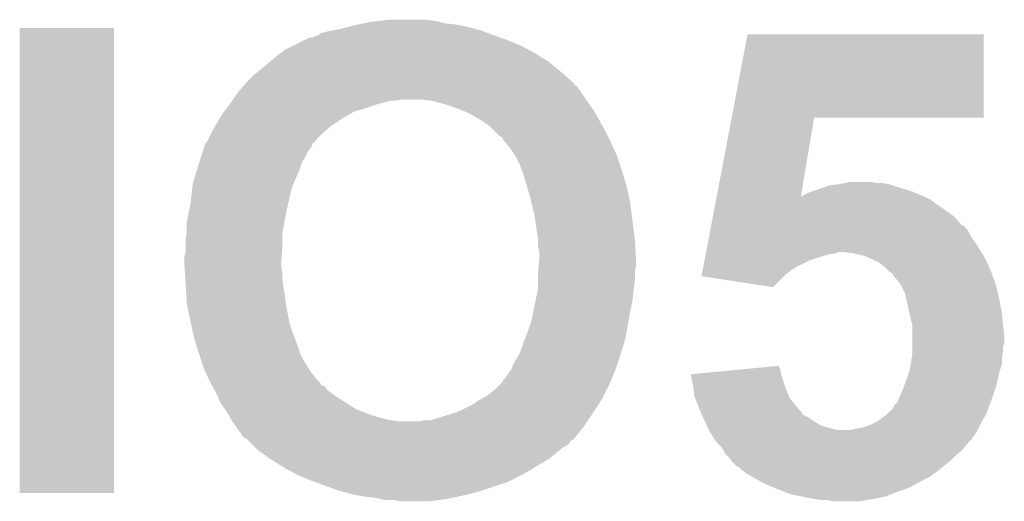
# Model space of a CAD drawing. Extents: x -1.3 to 24.2, y -3.9 to 53.4.
# Tile 48 of 61: x 19.2 to 21.2, y 32.7 to 33.7. Entities that reach past the tile are written whole.
import ezdxf

# ---------------------------------------------------------------- set-up
doc = ezdxf.new("R2010")
doc.units = 0
doc.layers.add('UART_I2C_SPI_2_CLICK_V100_GTO', color=14, linetype='CONTINUOUS')

msp = doc.modelspace()

# ---------------------------------------------------------------- linework, layer by layer
at = {"layer": 'UART_I2C_SPI_2_CLICK_V100_GTO'}
for points in [[(19.899206, 33.72104), (19.91106, 33.72358), (20.068542, 33.72104), (20.058382, 33.72358)], [(19.91106, 33.72358), (19.93138, 33.72612), (20.058382, 33.72358), (20.04822, 33.72612)], [(19.93138, 33.72612), (19.951702, 33.72866), (20.04822, 33.72612), (20.0279, 33.72866)], [(19.177, 32.735542), (19.17702, 33.710858), (19.375098, 32.735542), (19.37512, 33.710858)], [(19.17702, 33.710858), (19.177022, 33.71088), (19.37512, 33.710858), (19.177022, 33.71088)], [(19.809462, 33.700722), (19.81962, 33.70326), (20.158706, 33.700722), (20.151726, 33.70326)], [(19.81962, 33.70326), (19.83232, 33.7058), (20.151726, 33.70326), (20.14474, 33.7058)], [(19.83232, 33.7058), (19.84502, 33.70834), (20.14474, 33.7058), (20.135428, 33.70834)], [(19.84502, 33.70834), (19.86534, 33.71342), (20.135428, 33.70834), (20.1168, 33.71342)], [(19.86534, 33.71342), (19.8755, 33.71596), (20.1168, 33.71342), (20.1041, 33.71596)], [(19.8755, 33.71596), (19.887352, 33.7185), (20.1041, 33.71596), (20.091398, 33.7185)], [(19.887352, 33.7185), (19.899206, 33.72104), (20.091398, 33.7185), (20.068542, 33.72104)], [(19.748502, 33.67278), (19.773902, 33.68548), (20.231102, 33.67278), (20.200618, 33.68548)], [(19.773902, 33.68548), (19.784064, 33.69056), (20.200618, 33.68548), (20.18665, 33.69056)], [(19.784064, 33.69056), (19.789144, 33.690562), (20.18665, 33.69056), (20.186644, 33.690562)], [(19.789144, 33.690562), (19.794222, 33.6931), (20.186644, 33.690562), (20.179664, 33.6931)], [(19.794222, 33.6931), (19.801844, 33.695642), (20.179664, 33.6931), (20.172674, 33.695642)], [(19.801844, 33.695642), (19.809462, 33.700722), (20.172674, 33.695642), (20.158706, 33.700722)], [(20.670252, 33.52292), (20.703552, 33.698158), (21.198818, 33.52292), (21.19884, 33.698158)], [(20.703552, 33.698158), (20.703558, 33.69818), (21.19884, 33.698158), (20.703558, 33.69818)], [(19.7231, 33.65754), (19.733262, 33.66516), (20.25904, 33.65754), (20.245072, 33.66516)], [(19.733262, 33.66516), (19.748502, 33.67278), (20.245072, 33.66516), (20.231102, 33.67278)], [(19.69516, 33.63468), (19.701086, 33.63976), (20.29319, 33.63468), (20.28698, 33.63976)], [(19.701086, 33.63976), (19.712938, 33.64992), (20.28698, 33.63976), (20.271016, 33.64992)], [(19.712938, 33.64992), (19.7231, 33.65754), (20.271016, 33.64992), (20.25904, 33.65754)], [(19.673568, 33.6169), (19.67992, 33.62198), (20.314918, 33.6169), (20.30871, 33.62198)], [(19.67992, 33.62198), (19.69516, 33.63468), (20.30871, 33.62198), (20.29319, 33.63468)], [(19.65028, 33.594034), (19.65706, 33.60166), (20.34032, 33.594034), (20.33185, 33.60166)], [(19.65706, 33.60166), (19.667222, 33.611822), (20.33185, 33.60166), (20.32056, 33.611822)], [(19.667222, 33.611822), (19.673568, 33.6169), (20.32056, 33.611822), (20.314918, 33.6169)], [(19.624294, 33.56102), (19.63674, 33.5788), (20.364874, 33.56102), (20.35302, 33.5788)], [(19.63674, 33.5788), (19.636742, 33.578802), (20.35302, 33.5788), (20.35302, 33.578802)], [(19.636742, 33.578802), (19.645766, 33.588956), (20.35302, 33.578802), (20.3454, 33.588956)], [(19.645766, 33.588956), (19.648022, 33.591494), (20.3454, 33.588956), (20.340334, 33.591494)], [(19.648022, 33.591494), (19.65028, 33.594034), (20.340334, 33.591494), (20.34032, 33.594034)], [(19.61896, 33.5534), (19.622516, 33.55848), (19.935618, 33.5534), (19.954242, 33.55848)], [(19.622516, 33.55848), (19.624294, 33.56102), (19.964402, 33.55848), (19.977102, 33.56102)], [(20.0406, 33.55848), (20.02028, 33.56102), (20.366568, 33.55848), (20.364874, 33.56102)], [(20.05076, 33.55594), (20.0406, 33.55848), (20.36826, 33.55594), (20.366568, 33.55848)], [(19.605626, 33.535622), (19.609434, 33.5407), (19.878042, 33.535622), (19.89582, 33.5407)], [(19.609434, 33.5407), (19.617052, 33.550858), (19.89582, 33.5407), (19.9263, 33.550858)], [(19.617052, 33.550858), (19.61896, 33.5534), (19.9263, 33.550858), (19.935618, 33.5534)], [(20.06092, 33.5534), (20.05076, 33.55594), (20.370076, 33.5534), (20.36826, 33.55594)], [(20.0787, 33.548322), (20.06092, 33.5534), (20.373704, 33.548322), (20.370076, 33.5534)], [(20.105118, 33.53816), (20.0787, 33.548322), (20.380962, 33.53816), (20.373704, 33.548322)], [(20.11172, 33.53562), (20.105118, 33.53816), (20.382414, 33.53562), (20.380962, 33.53816)], [(19.59102, 33.51276), (19.598956, 33.525458), (19.84121, 33.51276), (19.860258, 33.525458)], [(19.598956, 33.525458), (19.60372, 33.533078), (19.860258, 33.525458), (19.87359, 33.533078)], [(19.60372, 33.533078), (19.605626, 33.535622), (19.87359, 33.533078), (19.878042, 33.535622)], [(20.126958, 33.528), (20.11172, 33.53562), (20.386768, 33.528), (20.382414, 33.53562)], [(20.13966, 33.52038), (20.126958, 33.528), (20.39112, 33.52038), (20.386768, 33.528)], [(20.15236, 33.51276), (20.13966, 33.52038), (20.395354, 33.51276), (20.39112, 33.52038)], [(20.638878, 33.357824), (20.670248, 33.522902), (20.815326, 33.357824), (20.843236, 33.522902)], [(20.670248, 33.522902), (20.670252, 33.52292), (20.843236, 33.522902), (21.198818, 33.52292)], [(19.57959, 33.49244), (19.58086, 33.494978), (19.81454, 33.49244), (19.817584, 33.494978)], [(19.58086, 33.494978), (19.586666, 33.50514), (19.817584, 33.494978), (19.82978, 33.50514)], [(19.586666, 33.50514), (19.59102, 33.51276), (19.82978, 33.50514), (19.84121, 33.51276)], [(20.16252, 33.505138), (20.15236, 33.51276), (20.399588, 33.505138), (20.395354, 33.51276)], [(20.17014, 33.49752), (20.16252, 33.505138), (20.40382, 33.49752), (20.399588, 33.505138)], [(20.182844, 33.484818), (20.17014, 33.49752), (20.410172, 33.484818), (20.40382, 33.49752)], [(19.569436, 33.472134), (19.570702, 33.474666), (19.79676, 33.472134), (19.796766, 33.474666)], [(19.570702, 33.474666), (19.57959, 33.49244), (19.796766, 33.474666), (19.81454, 33.49244)], [(20.18792, 33.482278), (20.182844, 33.484818), (20.411442, 33.482278), (20.410172, 33.484818)], [(20.19046, 33.479734), (20.18792, 33.482278), (20.412714, 33.479734), (20.411442, 33.482278)], [(20.190464, 33.477196), (20.19046, 33.479734), (20.413982, 33.477196), (20.412714, 33.479734)], [(20.194694, 33.47212), (20.190464, 33.477196), (20.41652, 33.47212), (20.413982, 33.477196)], [(19.560856, 33.4518), (19.56403, 33.461962), (19.781522, 33.4518), (19.78914, 33.461962)], [(19.56403, 33.461962), (19.56562, 33.467044), (19.78914, 33.461962), (19.790838, 33.467044)], [(19.56562, 33.467044), (19.565642, 33.46958), (19.790838, 33.467044), (19.791686, 33.46958)], [(19.565642, 33.46958), (19.566002, 33.469582), (19.791686, 33.46958), (19.791688, 33.469582)], [(19.566002, 33.469582), (19.568166, 33.469594), (19.791688, 33.469582), (19.79171, 33.469594)], [(19.568166, 33.469594), (19.569436, 33.472134), (19.79171, 33.469594), (19.79676, 33.472134)], [(20.20316, 33.46196), (20.194694, 33.47212), (20.421138, 33.46196), (20.41652, 33.47212)], [(20.21586, 33.444178), (20.20316, 33.46196), (20.42922, 33.444178), (20.421138, 33.46196)], [(19.553712, 33.428942), (19.55768, 33.44164), (19.76882, 33.428942), (19.77644, 33.44164)], [(19.55768, 33.44164), (19.560856, 33.4518), (19.77644, 33.44164), (19.781522, 33.4518)], [(20.22602, 33.42386), (20.21586, 33.444178), (20.435994, 33.42386), (20.42922, 33.444178)], [(19.54022, 33.385762), (19.54895, 33.4137), (19.751766, 33.385762), (19.76374, 33.4137)], [(19.54895, 33.4137), (19.553712, 33.428942), (19.76374, 33.4137), (19.76882, 33.428942)], [(20.229832, 33.4137), (20.22602, 33.42386), (20.43938, 33.4137), (20.435994, 33.42386)], [(20.23364, 33.403542), (20.229832, 33.4137), (20.442506, 33.403542), (20.43938, 33.4137)], [(20.240364, 33.38068), (20.23364, 33.403542), (20.44954, 33.38068), (20.442506, 33.403542)], [(19.536932, 33.35782), (19.539322, 33.378142), (19.74342, 33.35782), (19.748502, 33.378142)], [(19.539322, 33.378142), (19.54022, 33.385762), (19.748502, 33.378142), (19.751766, 33.385762)], [(20.24634, 33.36036), (20.240364, 33.38068), (20.453896, 33.36036), (20.44954, 33.38068)], [(20.838158, 33.36798), (20.8534, 33.37306), (21.048982, 33.36798), (21.032472, 33.37306)], [(20.8534, 33.37306), (20.866948, 33.37814), (21.032472, 33.37306), (21.01596, 33.37814)], [(20.866948, 33.37814), (20.873722, 33.38068), (21.01596, 33.37814), (21.008338, 33.38068)], [(20.873722, 33.38068), (20.894022, 33.383218), (21.008338, 33.38068), (21.000722, 33.383218)], [(20.894022, 33.383218), (20.894038, 33.38322), (21.000722, 33.383218), (21.000712, 33.38322)], [(20.894038, 33.38322), (20.90674, 33.38576), (21.000712, 33.38322), (20.985482, 33.38576)], [(20.90674, 33.38576), (20.919442, 33.3883), (20.972782, 33.38576), (20.962622, 33.3883)], [(19.53514, 33.34258), (19.536932, 33.35782), (19.740032, 33.34258), (19.74342, 33.35782)], [(20.25015, 33.34512), (20.24634, 33.36036), (20.45716, 33.34512), (20.453896, 33.36036)], [(20.63067, 33.31464), (20.63791, 33.352738), (21.137882, 33.31464), (21.084542, 33.352738)], [(20.63791, 33.352738), (20.638876, 33.35782), (21.084542, 33.352738), (21.072686, 33.35782)], [(20.638876, 33.35782), (20.638878, 33.357824), (20.815326, 33.35782), (20.817846, 33.357824)], [(20.815326, 33.35782), (20.815326, 33.357824), (21.072686, 33.35782), (21.072678, 33.357824)], [(20.817846, 33.357824), (20.82546, 33.3629), (21.072678, 33.357824), (21.060834, 33.3629)], [(20.82546, 33.3629), (20.838158, 33.36798), (21.060834, 33.3629), (21.048982, 33.36798)], [(19.528534, 33.30956), (19.533614, 33.33496), (19.73326, 33.30956), (19.73834, 33.33496)], [(19.533614, 33.33496), (19.53514, 33.34258), (19.73834, 33.33496), (19.740032, 33.34258)], [(20.2565, 33.319718), (20.25015, 33.34512), (20.460548, 33.319718), (20.45716, 33.34512)], [(19.52752, 33.304482), (19.528534, 33.30956), (19.732336, 33.304482), (19.73326, 33.30956)], [(20.258316, 33.30702), (20.2565, 33.319718), (20.46224, 33.30702), (20.460548, 33.319718)], [(20.627292, 33.29686), (20.63067, 33.31464), (21.153128, 33.29686), (21.137882, 33.31464)], [(19.52752, 33.284162), (19.52752, 33.304482), (19.72864, 33.284162), (19.732336, 33.304482)], [(20.26158, 33.28416), (20.258316, 33.30702), (20.465098, 33.28416), (20.46224, 33.30702)], [(20.624396, 33.281618), (20.625844, 33.28924), (21.16836, 33.281618), (21.16328, 33.28924)], [(20.625844, 33.28924), (20.62729, 33.296854), (21.16328, 33.28924), (21.155666, 33.296854)], [(20.62729, 33.296854), (20.627292, 33.29686), (21.155666, 33.296854), (21.153128, 33.29686)], [(19.52498, 33.268922), (19.527096, 33.281622), (19.72818, 33.268922), (19.72818, 33.281622)], [(19.52498, 33.253678), (19.52498, 33.268922), (19.72818, 33.253678), (19.72818, 33.268922)], [(19.527096, 33.281622), (19.52752, 33.284162), (19.72818, 33.281622), (19.72864, 33.284162)], [(20.26412, 33.268918), (20.26158, 33.28416), (20.467004, 33.268918), (20.465098, 33.28416)], [(20.26412, 33.26638), (20.26412, 33.268918), (20.46732, 33.26638), (20.467004, 33.268918)], [(20.620534, 33.261298), (20.622464, 33.27146), (21.181062, 33.261298), (21.173442, 33.27146)], [(20.622464, 33.27146), (20.624396, 33.281618), (21.173442, 33.27146), (21.16836, 33.281618)], [(19.52498, 33.240982), (19.52498, 33.253678), (19.72712, 33.240982), (19.72818, 33.253678)], [(20.26412, 33.253678), (20.26412, 33.26638), (20.468026, 33.253678), (20.46732, 33.26638)], [(20.26666, 33.240978), (20.26412, 33.253678), (20.468732, 33.240978), (20.468026, 33.253678)], [(20.616672, 33.24098), (20.61812, 33.2486), (21.19376, 33.24098), (21.188678, 33.2486)], [(20.61812, 33.2486), (20.620534, 33.261298), (21.188678, 33.2486), (21.181062, 33.261298)], [(19.52244, 33.230822), (19.52498, 33.240982), (19.726274, 33.230822), (19.72712, 33.240982)], [(19.52244, 33.2232), (19.52244, 33.230822), (19.72564, 33.2232), (19.726274, 33.230822)], [(20.26666, 33.22574), (20.26666, 33.240978), (20.469578, 33.22574), (20.468732, 33.240978)], [(20.613294, 33.2232), (20.614742, 33.23082), (20.83308, 33.2232), (20.85594, 33.23082)], [(20.614742, 33.23082), (20.615708, 33.2359), (20.85594, 33.23082), (20.873718, 33.2359)], [(20.615708, 33.2359), (20.61619, 33.23844), (20.873718, 33.2359), (20.888958, 33.23844)], [(20.61619, 33.23844), (20.616672, 33.240978), (20.888958, 33.23844), (20.894036, 33.240978)], [(20.616672, 33.240978), (20.616672, 33.24098), (20.894036, 33.240978), (20.904198, 33.24098)], [(20.92452, 33.23844), (20.904198, 33.24098), (21.195452, 33.23844), (21.19376, 33.24098)], [(20.947378, 33.23336), (20.92452, 33.23844), (21.19884, 33.23336), (21.195452, 33.23844)], [(20.947384, 33.233358), (20.947378, 33.23336), (21.19884, 33.233358), (21.19884, 33.23336)], [(20.96516, 33.22574), (20.947384, 33.233358), (21.20265, 33.22574), (21.19884, 33.233358)], [(19.52244, 33.215578), (19.52244, 33.2232), (19.72564, 33.215578), (19.72564, 33.2232)], [(19.522918, 33.207962), (19.52244, 33.215578), (19.72564, 33.207962), (19.72564, 33.215578)], [(19.52371, 33.195262), (19.522918, 33.207962), (19.72818, 33.195262), (19.72564, 33.207962)], [(20.264542, 33.200338), (20.2656, 33.213038), (20.46732, 33.200338), (20.46986, 33.213038)], [(20.2656, 33.213038), (20.266236, 33.220662), (20.46986, 33.213038), (20.46986, 33.220662)], [(20.266236, 33.220662), (20.26666, 33.22574), (20.46986, 33.220662), (20.469578, 33.22574)], [(20.609432, 33.20288), (20.61088, 33.2105), (20.79498, 33.20288), (20.807682, 33.2105)], [(20.61088, 33.2105), (20.613294, 33.2232), (20.807682, 33.2105), (20.83308, 33.2232)], [(20.980398, 33.218122), (20.96516, 33.22574), (21.20646, 33.218122), (21.20265, 33.22574)], [(20.980402, 33.21812), (20.980398, 33.218122), (21.20646, 33.21812), (21.20646, 33.218122)], [(20.993098, 33.207962), (20.980402, 33.21812), (21.210814, 33.207962), (21.20646, 33.21812)], [(21.000718, 33.200342), (20.993098, 33.207962), (21.21408, 33.200342), (21.210814, 33.207962)], [(19.524504, 33.182562), (19.52371, 33.195262), (19.72818, 33.182562), (19.72818, 33.195262)], [(20.26412, 33.195262), (20.264542, 33.200338), (20.46732, 33.195262), (20.46732, 33.200338)], [(20.26412, 33.18256), (20.26412, 33.195262), (20.46732, 33.18256), (20.46732, 33.195262)], [(20.607024, 33.190202), (20.607502, 33.19272), (20.77976, 33.190202), (20.78228, 33.19272)], [(20.756872, 33.167322), (20.607024, 33.190202), (20.756872, 33.167322), (20.77976, 33.190202)], [(20.607502, 33.19272), (20.609432, 33.20288), (20.78228, 33.19272), (20.79498, 33.20288)], [(21.000722, 33.20034), (21.000718, 33.200342), (21.21408, 33.20034), (21.21408, 33.200342)], [(21.008332, 33.195264), (21.000722, 33.20034), (21.215984, 33.195264), (21.21408, 33.20034)], [(21.00834, 33.192726), (21.008332, 33.195264), (21.216936, 33.192726), (21.215984, 33.195264)], [(21.019226, 33.180022), (21.00834, 33.192726), (21.221698, 33.180022), (21.216936, 33.192726)], [(19.52498, 33.17494), (19.524504, 33.182562), (19.72927, 33.17494), (19.72818, 33.182562)], [(19.525578, 33.16478), (19.52498, 33.17494), (19.73072, 33.16478), (19.72927, 33.17494)], [(19.526476, 33.14954), (19.525578, 33.16478), (19.73326, 33.14954), (19.73072, 33.16478)], [(20.263612, 33.16224), (20.26412, 33.164778), (20.46478, 33.16224), (20.465096, 33.164778)], [(20.26412, 33.164778), (20.26412, 33.18256), (20.465096, 33.164778), (20.46732, 33.18256)], [(21.02358, 33.17494), (21.019226, 33.180022), (21.223152, 33.17494), (21.221698, 33.180022)], [(21.02993, 33.162242), (21.02358, 33.17494), (21.22678, 33.162242), (21.223152, 33.17494)], [(19.52752, 33.13176), (19.526476, 33.14954), (19.735484, 33.13176), (19.73326, 33.14954)], [(20.25904, 33.139382), (20.263612, 33.16224), (20.46224, 33.139382), (20.46478, 33.16224)], [(21.03374, 33.154622), (21.02993, 33.162242), (21.228474, 33.154622), (21.22678, 33.162242)], [(21.037128, 33.13938), (21.03374, 33.154622), (21.23186, 33.13938), (21.228474, 33.154622)], [(19.528066, 33.12922), (19.52752, 33.13176), (19.7358, 33.12922), (19.735484, 33.13176)], [(19.536774, 33.088582), (19.528066, 33.12922), (19.74342, 33.088582), (19.7358, 33.12922)], [(20.25396, 33.11398), (20.25904, 33.139382), (20.45716, 33.11398), (20.46224, 33.139382)], [(21.042772, 33.113982), (21.037128, 33.13938), (21.23694, 33.113982), (21.23186, 33.13938)], [(20.248878, 33.091118), (20.25396, 33.11398), (20.453002, 33.091118), (20.45716, 33.11398)], [(21.0439, 33.1089), (21.042772, 33.113982), (21.23745, 33.1089), (21.23694, 33.113982)], [(21.04898, 33.088582), (21.0439, 33.1089), (21.23948, 33.088582), (21.23745, 33.1089)], [(19.54276, 33.06064), (19.536774, 33.088582), (19.753898, 33.06064), (19.74342, 33.088582)], [(20.236496, 33.058098), (20.248878, 33.091118), (20.447, 33.058098), (20.453002, 33.091118)], [(21.04898, 33.063182), (21.04898, 33.088582), (21.24202, 33.063182), (21.23948, 33.088582)], [(21.04898, 33.050478), (21.04898, 33.063182), (21.242018, 33.050478), (21.24202, 33.063182)], [(19.546668, 33.04794), (19.54276, 33.06064), (19.75866, 33.04794), (19.753898, 33.06064)], [(19.55292, 33.02762), (19.546668, 33.04794), (19.765434, 33.02762), (19.75866, 33.04794)], [(20.22856, 33.03524), (20.23364, 33.05048), (20.439966, 33.03524), (20.444654, 33.05048)], [(20.23364, 33.05048), (20.236496, 33.058098), (20.444654, 33.05048), (20.447, 33.058098)], [(21.04898, 33.042856), (21.04898, 33.050478), (21.23948, 33.042856), (21.242018, 33.050478)], [(21.04898, 33.032698), (21.04898, 33.042856), (21.23948, 33.032698), (21.23948, 33.042856)], [(19.553768, 33.025082), (19.55292, 33.02762), (19.76628, 33.025082), (19.765434, 33.02762)], [(19.559694, 33.0073), (19.553768, 33.025082), (19.77644, 33.0073), (19.76628, 33.025082)], [(20.21332, 33.007302), (20.22094, 33.020002), (20.430912, 33.007302), (20.435146, 33.020002)], [(20.22094, 33.020002), (20.223478, 33.02508), (20.435146, 33.020002), (20.43684, 33.02508)], [(20.223478, 33.02508), (20.22856, 33.03524), (20.43684, 33.02508), (20.439966, 33.03524)], [(21.045592, 33.004758), (21.048132, 33.019998), (21.236938, 33.004758), (21.23694, 33.019998)], [(21.048132, 33.019998), (21.04898, 33.025082), (21.23694, 33.019998), (21.237956, 33.025082)], [(21.04898, 33.025082), (21.04898, 33.032698), (21.237956, 33.025082), (21.23948, 33.032698)], [(19.56308, 32.997142), (19.559694, 33.0073), (19.78279, 32.997142), (19.77644, 33.0073)], [(20.208238, 32.994602), (20.21332, 33.007302), (20.42668, 32.994602), (20.430912, 33.007302)], [(20.690246, 32.994598), (20.743266, 32.999676), (20.77212, 32.994598), (20.769582, 32.999676)], [(20.743266, 32.999676), (20.76958, 33.002196), (20.769582, 32.999676), (20.76958, 33.002196)], [(21.0439, 32.9946), (21.045592, 33.004758), (21.233554, 32.9946), (21.236938, 33.004758)], [(19.567698, 32.986982), (19.56308, 32.997142), (19.78914, 32.986982), (19.78279, 32.997142)], [(19.574626, 32.97174), (19.567698, 32.986982), (19.80184, 32.97174), (19.78914, 32.986982)], [(20.195538, 32.976818), (20.20062, 32.98444), (20.41927, 32.976818), (20.422446, 32.98444)], [(20.20062, 32.98444), (20.208238, 32.994598), (20.422446, 32.98444), (20.426678, 32.994598)], [(20.208238, 32.994598), (20.208238, 32.994602), (20.426678, 32.994598), (20.42668, 32.994602)], [(20.584182, 32.98444), (20.690246, 32.994598), (20.774154, 32.98444), (20.77212, 32.994598)], [(20.584744, 32.9819), (20.584182, 32.98444), (20.774662, 32.9819), (20.774154, 32.98444)], [(20.58924, 32.96158), (20.584744, 32.9819), (20.781436, 32.96158), (20.774662, 32.9819)], [(21.03628, 32.97174), (21.042206, 32.98952), (21.227756, 32.97174), (21.231862, 32.98952)], [(21.042206, 32.98952), (21.0439, 32.9946), (21.231862, 32.98952), (21.233554, 32.9946)], [(19.57578, 32.9692), (19.574626, 32.97174), (19.80438, 32.9692), (19.80184, 32.97174)], [(19.577192, 32.96666), (19.57578, 32.9692), (19.806918, 32.96666), (19.80438, 32.9692)], [(19.58001, 32.961588), (19.577192, 32.96666), (19.809458, 32.961588), (19.806918, 32.96666)], [(19.581424, 32.959042), (19.58001, 32.961588), (19.817074, 32.959042), (19.809458, 32.961588)], [(19.585658, 32.951422), (19.581424, 32.959042), (19.822158, 32.951422), (19.817074, 32.959042)], [(20.17522, 32.95396), (20.18538, 32.96412), (20.408898, 32.95396), (20.41398, 32.96412)], [(20.18538, 32.96412), (20.190454, 32.969194), (20.41398, 32.96412), (20.416094, 32.969194)], [(20.190454, 32.969194), (20.19046, 32.971734), (20.416094, 32.969194), (20.417152, 32.971734)], [(20.19046, 32.971734), (20.195538, 32.976818), (20.417152, 32.971734), (20.41927, 32.976818)], [(20.59037, 32.951422), (20.58924, 32.96158), (20.78482, 32.951422), (20.781436, 32.96158)], [(21.030564, 32.9565), (21.03628, 32.97174), (21.224238, 32.9565), (21.227756, 32.97174)], [(19.58848, 32.94634), (19.585658, 32.951422), (19.828934, 32.94634), (19.822158, 32.951422)], [(19.592996, 32.93618), (19.58848, 32.94634), (19.84248, 32.93618), (19.828934, 32.94634)], [(20.146644, 32.93364), (20.159978, 32.941258), (20.398738, 32.93364), (20.402546, 32.941258)], [(20.159978, 32.941258), (20.17522, 32.95396), (20.402546, 32.941258), (20.408898, 32.95396)], [(20.59178, 32.938722), (20.59037, 32.951422), (20.790264, 32.938722), (20.78482, 32.951422)], [(20.593814, 32.93364), (20.59178, 32.938722), (20.792442, 32.93364), (20.790264, 32.938722)], [(21.02104, 32.93364), (21.02866, 32.95142), (21.216074, 32.93364), (21.222424, 32.95142)], [(21.02866, 32.95142), (21.030564, 32.9565), (21.222424, 32.95142), (21.224238, 32.9565)], [(19.596384, 32.92856), (19.592996, 32.93618), (19.85518, 32.92856), (19.84248, 32.93618)], [(19.59864, 32.92348), (19.596384, 32.92856), (19.863164, 32.92348), (19.85518, 32.92856)], [(19.607712, 32.910782), (19.59864, 32.92348), (19.88312, 32.910782), (19.863164, 32.92348)], [(20.09648, 32.9057), (20.126958, 32.92094), (20.38096, 32.9057), (20.390656, 32.92094)], [(20.126958, 32.92094), (20.1422, 32.9311), (20.390656, 32.92094), (20.39712, 32.9311)], [(20.1422, 32.9311), (20.146644, 32.93364), (20.39712, 32.9311), (20.398738, 32.93364)], [(20.606008, 32.903154), (20.593814, 32.93364), (20.81784, 32.903154), (20.792442, 32.93364)], [(21.008342, 32.913324), (21.010882, 32.9184), (21.208684, 32.913324), (21.210586, 32.9184)], [(21.010882, 32.9184), (21.01342, 32.92094), (21.210586, 32.9184), (21.21154, 32.92094)], [(21.01342, 32.92094), (21.015962, 32.923484), (21.21154, 32.92094), (21.212448, 32.923484)], [(21.015962, 32.923484), (21.02104, 32.93364), (21.212448, 32.923484), (21.216074, 32.93364)], [(19.61134, 32.905702), (19.607712, 32.910782), (19.896324, 32.905702), (19.88312, 32.910782)], [(19.615698, 32.898078), (19.61134, 32.905702), (19.91614, 32.898078), (19.896324, 32.905702)], [(19.6186, 32.893), (19.615698, 32.898078), (19.93392, 32.893), (19.91614, 32.898078)], [(20.06346, 32.89554), (20.096478, 32.905698), (20.374186, 32.89554), (20.380958, 32.905698)], [(20.096478, 32.905698), (20.09648, 32.9057), (20.380958, 32.905698), (20.38096, 32.9057)], [(20.60702, 32.90062), (20.606008, 32.903154), (20.817854, 32.90062), (20.81784, 32.903154)], [(20.607024, 32.900614), (20.60702, 32.90062), (20.817854, 32.900614), (20.817854, 32.90062)], [(20.61054, 32.892998), (20.607024, 32.900614), (20.83308, 32.892998), (20.817854, 32.900614)], [(20.97532, 32.885382), (20.993102, 32.898082), (21.195212, 32.885382), (21.20247, 32.898082)], [(20.993102, 32.898082), (20.995636, 32.900618), (21.20247, 32.898082), (21.20392, 32.900618)], [(20.995636, 32.900618), (21.008342, 32.913324), (21.20392, 32.900618), (21.208684, 32.913324)], [(19.621502, 32.88792), (19.6186, 32.893), (19.95424, 32.88792), (19.93392, 32.893)], [(19.621502, 32.887918), (19.621502, 32.88792), (19.954256, 32.887918), (19.95424, 32.88792)], [(19.623194, 32.88538), (19.621502, 32.887918), (19.97456, 32.88538), (19.954256, 32.887918)], [(19.629968, 32.87522), (19.623194, 32.88538), (20.36064, 32.87522), (20.367412, 32.88538)], [(19.63166, 32.87268), (19.629968, 32.87522), (20.358608, 32.87268), (20.36064, 32.87522)], [(20.015198, 32.88538), (20.025358, 32.88792), (20.367412, 32.88538), (20.369106, 32.88792)], [(20.038058, 32.88792), (20.06346, 32.89554), (20.369106, 32.88792), (20.374186, 32.89554)], [(20.614056, 32.885378), (20.61054, 32.892998), (20.843242, 32.885378), (20.83308, 32.892998)], [(20.617572, 32.87776), (20.614056, 32.885378), (20.85594, 32.87776), (20.843242, 32.885378)], [(20.619916, 32.872682), (20.617572, 32.87776), (20.87118, 32.872682), (20.85594, 32.87776)], [(20.944842, 32.872682), (20.96008, 32.87776), (21.18868, 32.872682), (21.191218, 32.87776)], [(20.96008, 32.87776), (20.970236, 32.88284), (21.191218, 32.87776), (21.19376, 32.88284)], [(20.970236, 32.88284), (20.97532, 32.885382), (21.19376, 32.88284), (21.195212, 32.885382)], [(19.63928, 32.86252), (19.63166, 32.87268), (20.35048, 32.86252), (20.358608, 32.87268)], [(19.64436, 32.8549), (19.63928, 32.86252), (20.344384, 32.8549), (20.35048, 32.86252)], [(19.649434, 32.849826), (19.64436, 32.8549), (20.340324, 32.849826), (20.344384, 32.8549)], [(20.62226, 32.867602), (20.619916, 32.872682), (20.891496, 32.867602), (20.87118, 32.872682)], [(20.622262, 32.8676), (20.62226, 32.867602), (20.891502, 32.8676), (20.891496, 32.867602)], [(20.62531, 32.86252), (20.622262, 32.8676), (21.183598, 32.86252), (21.186138, 32.8676)], [(20.62988, 32.854898), (20.62531, 32.86252), (21.17815, 32.854898), (21.183598, 32.86252)], [(20.636654, 32.84474), (20.62988, 32.854898), (21.17089, 32.84474), (21.17815, 32.854898)], [(20.919442, 32.8676), (20.9296, 32.87014), (21.186138, 32.8676), (21.187408, 32.87014)], [(20.9296, 32.87014), (20.944842, 32.872682), (21.187408, 32.87014), (21.18868, 32.872682)], [(19.651974, 32.84982), (19.649434, 32.849826), (20.34032, 32.84982), (20.340324, 32.849826)], [(19.654518, 32.847278), (19.651974, 32.84982), (20.337776, 32.847278), (20.34032, 32.84982)], [(19.65706, 32.844736), (19.654518, 32.847278), (20.3327, 32.844736), (20.337776, 32.847278)], [(19.664682, 32.837116), (19.65706, 32.844736), (20.327616, 32.837116), (20.3327, 32.844736)], [(19.6723, 32.8295), (19.664682, 32.837116), (20.31492, 32.8295), (20.327616, 32.837116)], [(20.636664, 32.844726), (20.636654, 32.84474), (21.168354, 32.844726), (21.17089, 32.84474)], [(20.64004, 32.83966), (20.636664, 32.844726), (21.165818, 32.83966), (21.168354, 32.844726)], [(20.645122, 32.834578), (20.64004, 32.83966), (21.16074, 32.834578), (21.165818, 32.83966)], [(20.650198, 32.8295), (20.645122, 32.834578), (21.15693, 32.8295), (21.16074, 32.834578)], [(19.677378, 32.824422), (19.6723, 32.8295), (20.308572, 32.824422), (20.31492, 32.8295)], [(19.684638, 32.81934), (19.677378, 32.824422), (20.30222, 32.81934), (20.308572, 32.824422)], [(19.70278, 32.80664), (19.684638, 32.81934), (20.28698, 32.80664), (20.30222, 32.81934)], [(20.652742, 32.824418), (20.650198, 32.8295), (21.153118, 32.824418), (21.15693, 32.8295)], [(20.655278, 32.819344), (20.652742, 32.824418), (21.146352, 32.819344), (21.153118, 32.824418)], [(20.657824, 32.816798), (20.655278, 32.819344), (21.14296, 32.816798), (21.146352, 32.819344)], [(20.665438, 32.809182), (20.657824, 32.816798), (21.135342, 32.809182), (21.14296, 32.816798)], [(19.702784, 32.806638), (19.70278, 32.80664), (20.286978, 32.806638), (20.28698, 32.80664)], [(19.718746, 32.79648), (19.702784, 32.806638), (20.2692, 32.79648), (20.286978, 32.806638)], [(19.73072, 32.78886), (19.718746, 32.79648), (20.257006, 32.78886), (20.2692, 32.79648)], [(20.668828, 32.804098), (20.665438, 32.809182), (21.130258, 32.804098), (21.135342, 32.809182)], [(20.67052, 32.80156), (20.668828, 32.804098), (21.127084, 32.80156), (21.130258, 32.804098)], [(20.67814, 32.79394), (20.67052, 32.80156), (21.11756, 32.79394), (21.127084, 32.80156)], [(20.680674, 32.791406), (20.67814, 32.79394), (21.114518, 32.791406), (21.11756, 32.79394)], [(19.74003, 32.783782), (19.73072, 32.78886), (20.24888, 32.783782), (20.257006, 32.78886)], [(19.758658, 32.77362), (19.74003, 32.783782), (20.23059, 32.77362), (20.24888, 32.783782)], [(19.764756, 32.77108), (19.758658, 32.77362), (20.22602, 32.77108), (20.23059, 32.77362)], [(20.683214, 32.7914), (20.680674, 32.791406), (21.114512, 32.7914), (21.114518, 32.791406)], [(20.685762, 32.788858), (20.683214, 32.7914), (21.11146, 32.788858), (21.114512, 32.7914)], [(20.694906, 32.78124), (20.685762, 32.788858), (21.10232, 32.78124), (21.11146, 32.788858)], [(20.701002, 32.77616), (20.694906, 32.78124), (21.095206, 32.77616), (21.10232, 32.78124)], [(20.714336, 32.76854), (20.701002, 32.77616), (21.084538, 32.76854), (21.095206, 32.77616)], [(19.789142, 32.76092), (19.764756, 32.77108), (20.205698, 32.76092), (20.22602, 32.77108)], [(19.796128, 32.75838), (19.789142, 32.76092), (20.200618, 32.75838), (20.205698, 32.76092)], [(19.84502, 32.7406), (19.796128, 32.75838), (20.147274, 32.7406), (20.200618, 32.75838)], [(20.732114, 32.75838), (20.714336, 32.76854), (21.06422, 32.75838), (21.084538, 32.76854)], [(20.736558, 32.75584), (20.732114, 32.75838), (21.059646, 32.75584), (21.06422, 32.75838)], [(20.75434, 32.74822), (20.736558, 32.75584), (21.04593, 32.74822), (21.059646, 32.75584)], [(19.375098, 32.73552), (19.177, 32.735542), (19.375098, 32.73552), (19.375098, 32.735542)], [(19.854326, 32.738062), (19.84502, 32.7406), (20.13966, 32.738062), (20.147274, 32.7406)], [(19.87296, 32.73298), (19.854326, 32.738062), (20.119336, 32.73298), (20.13966, 32.738062)], [(19.885662, 32.73044), (19.87296, 32.73298), (20.10918, 32.73044), (20.119336, 32.73298)], [(20.760692, 32.74568), (20.75434, 32.74822), (21.041358, 32.74568), (21.04593, 32.74822)], [(20.779744, 32.73806), (20.760692, 32.74568), (21.0185, 32.73806), (21.041358, 32.74568)], [(20.792438, 32.732982), (20.779744, 32.73806), (21.005804, 32.732982), (21.0185, 32.73806)], [(20.81615, 32.7279), (20.792438, 32.732982), (20.993098, 32.7279), (21.005804, 32.732982)], [(19.898362, 32.7279), (19.885662, 32.73044), (20.097326, 32.7279), (20.10918, 32.73044)], [(19.921218, 32.72536), (19.898362, 32.7279), (20.085472, 32.72536), (20.097326, 32.7279)], [(19.932648, 32.72282), (19.921218, 32.72536), (20.07362, 32.72282), (20.085472, 32.72536)], [(19.944078, 32.72028), (19.932648, 32.72282), (20.054568, 32.72028), (20.07362, 32.72282)], [(19.974558, 32.71774), (19.961858, 32.72028), (20.035518, 32.71774), (20.054568, 32.72028)], [(20.828, 32.72536), (20.81615, 32.7279), (20.980398, 32.72536), (20.993098, 32.7279)], [(20.84324, 32.72282), (20.828, 32.72536), (20.9677, 32.72282), (20.980398, 32.72536)], [(20.858478, 32.72028), (20.84324, 32.72282), (20.952458, 32.72028), (20.9677, 32.72282)], [(20.883878, 32.71774), (20.871178, 32.72028), (20.937218, 32.71774), (20.952458, 32.72028)]]:
    msp.add_solid(points, dxfattribs=at)

doc.saveas('drawing.dxf')
